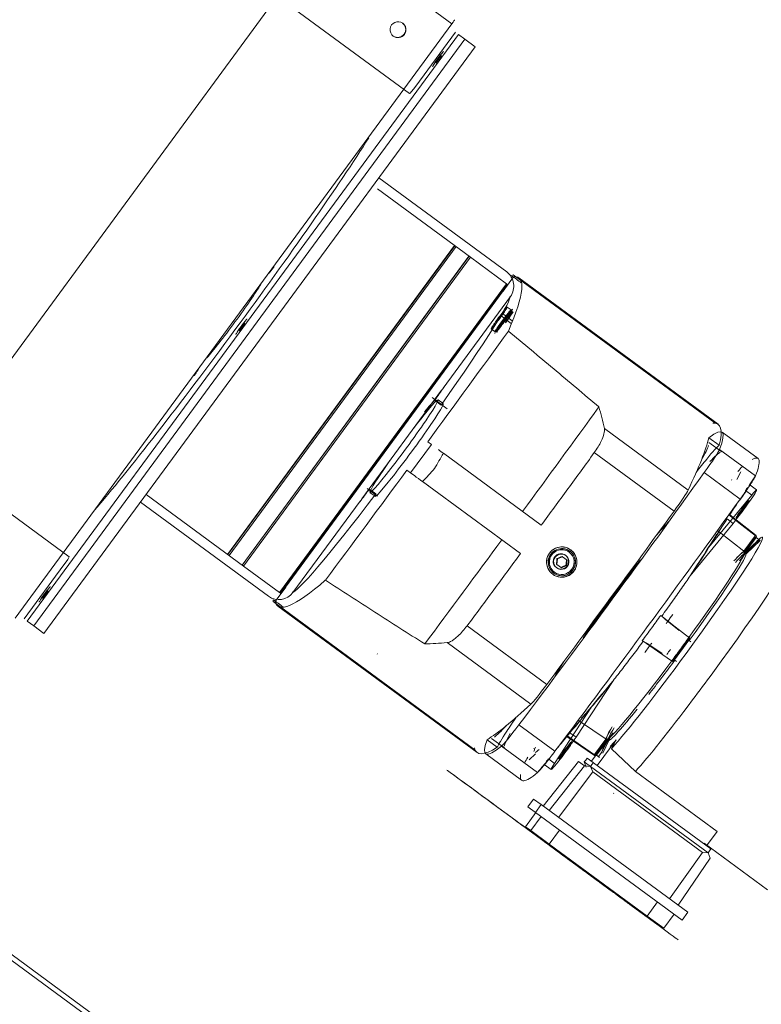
# Model space of a CAD drawing. Header units: metres. Extents: x 135583 to 135939, y 457896 to 458258.
# Tile 181 of 256: x 135777.833 to 135778.297, y 457912.431 to 457913.048. Entities that reach past the tile are written whole.
import ezdxf

# ---------------------------------------------------------------- set-up
doc = ezdxf.new("R2010")
doc.units = ezdxf.units.M
doc.layers.add('NIEUWE INSTALLATIE', color=250, linetype='Continuous', lineweight=0)

msp = doc.modelspace()

# ---------------------------------------------------------------- linework, layer by layer
at = {"layer": 'NIEUWE INSTALLATIE'}
for p, q in [((135779.23039, 457914.7449), (135775.44114, 457909.58722)), ((135779.23039, 457914.7449), (135775.44114, 457909.58722)), ((135778.10362, 457913.0454), (135776.90449, 457913.92637)), ((135776.86994, 457913.88848), (135778.07711, 457913.00159)), ((135778.10362, 457913.0454), (135777.83008, 457912.67308)), ((135778.10768, 457913.03869), (135777.8377, 457912.67121)), ((135778.10578, 457913.04009), (135778.08091, 457913.00624)), ((135778.10768, 457913.03869), (135778.1117, 457913.03574)), ((135777.84172, 457912.66825), (135778.1117, 457913.03574)), ((135778.1117, 457913.03574), (135777.84172, 457912.66825)), ((135778.1117, 457913.03574), (135778.11814, 457913.03101)), ((135777.84816, 457912.66352), (135778.11814, 457913.03101)), ((135777.86396, 457912.71147), (135777.53134, 457912.95585)), ((135778.13792, 457912.88991), (135778.05775, 457912.94881)), ((135778.05703, 457912.94189), (135778.11526, 457912.89911)), ((135778.10522, 457912.90649), (135777.96312, 457912.71308)), ((135778.10534, 457912.90639), (135777.96325, 457912.71298)), ((135778.10619, 457912.90577), (135777.96409, 457912.71236)), ((135778.11428, 457912.89983), (135777.97219, 457912.70641)), ((135778.11441, 457912.89973), (135777.97232, 457912.70632)), ((135778.11526, 457912.89911), (135777.97316, 457912.7057)), ((135778.11441, 457912.89973), (135778.11429, 457912.89983)), ((135778.13779, 457912.88256), (135778.11526, 457912.89911)), ((135778.14225, 457912.88686), (135778.13568, 457912.87791)), ((135778.14198, 457912.88817), (135778.14087, 457912.8877)), ((135778.14198, 457912.88817), (135778.26833, 457912.79534)), ((135778.27031, 457912.79451), (135778.14556, 457912.88615)), ((135778.13779, 457912.88256), (135777.9957, 457912.68914)), ((135778.13843, 457912.88209), (135777.99633, 457912.68868)), ((135777.99646, 457912.68858), (135778.13856, 457912.88199)), ((135778.13856, 457912.88199), (135778.13779, 457912.88256)), ((135778.09816, 457912.81725), (135778.14026, 457912.87454)), ((135778.14066, 457912.86618), (135778.13825, 457912.86795)), ((135778.13206, 457912.8598), (135778.13116, 457912.85831)), ((135778.13116, 457912.85831), (135778.13232, 457912.85961)), ((135778.13411, 457912.86259), (135778.13206, 457912.8598)), ((135778.13232, 457912.85961), (135778.13437, 457912.8624)), ((135778.13527, 457912.86389), (135778.13411, 457912.86259)), ((135778.13433, 457912.86243), (135778.13411, 457912.86259)), ((135778.13437, 457912.8624), (135778.13527, 457912.86389)), ((135778.14076, 457912.85771), (135778.13437, 457912.8624)), ((135778.14138, 457912.8594), (135778.13527, 457912.86389)), ((135778.14142, 457912.86469), (135778.14022, 457912.86557)), ((135778.12818, 457912.85425), (135778.1306, 457912.85248)), ((135778.13104, 457912.85308), (135778.13225, 457912.8522)), ((135778.0472, 457912.74788), (135778.09714, 457912.81585)), ((135778.10073, 457912.80431), (135778.09132, 457912.81123)), ((135778.09359, 457912.80893), (135778.09279, 457912.80952)), ((135778.09359, 457912.80893), (135778.09681, 457912.80656)), ((135778.09814, 457912.80746), (135778.09492, 457912.80982)), ((135778.25153, 457912.75328), (135778.19906, 457912.79183)), ((135778.271, 457912.78141), (135778.26456, 457912.78614)), ((135778.2953, 457912.77304), (135778.27276, 457912.7896)), ((135778.09076, 457912.78186), (135778.07773, 457912.76413)), ((135778.08844, 457912.78356), (135778.09076, 457912.78186)), ((135778.27264, 457912.77728), (135778.26459, 457912.78319)), ((135778.27095, 457912.78137), (135778.271, 457912.78141)), ((135777.39812, 457912.77452), (135778.47927, 457911.98023)), ((135778.48117, 457911.98255), (135777.3999, 457912.77694)), ((135778.15958, 457912.73129), (135778.09824, 457912.77636)), ((135778.19276, 457912.77679), (135778.24271, 457912.7401)), ((135778.29369, 457912.76219), (135778.27115, 457912.77874)), ((135778.07773, 457912.76413), (135778.07541, 457912.76583)), ((135778.28419, 457912.74774), (135778.26166, 457912.7643)), ((135778.28198, 457912.75993), (135778.28451, 457912.76473)), ((135778.08521, 457912.75863), (135778.14656, 457912.71356)), ((135778.27865, 457912.75963), (135778.27881, 457912.75995)), ((135778.29442, 457912.75345), (135778.29011, 457912.75662)), ((135777.97316, 457912.7057), (135777.9121, 457912.75056)), ((135778.05061, 457912.75428), (135778.05703, 457912.74955)), ((135778.05194, 457912.75392), (135778.05275, 457912.75333)), ((135778.05229, 457912.7518), (135778.05551, 457912.74943)), ((135778.05275, 457912.75333), (135778.05597, 457912.75096)), ((135778.26457, 457912.71749), (135778.29137, 457912.75024)), ((135778.29137, 457912.75024), (135778.28753, 457912.75306)), ((135777.90855, 457912.74572), (135777.98871, 457912.68683)), ((135778.00408, 457912.68919), (135778.04617, 457912.74649)), ((135778.29421, 457912.72483), (135778.27768, 457912.73789)), ((135778.23164, 457912.72499), (135778.23696, 457912.73108)), ((135778.23977, 457912.73402), (135778.23217, 457912.7257)), ((135778.23863, 457912.73282), (135778.23908, 457912.73326)), ((135778.27971, 457912.73249), (135778.2529, 457912.69973)), ((135778.27589, 457912.73529), (135778.27971, 457912.73249)), ((135778.27006, 457912.72778), (135778.26989, 457912.72792)), ((135778.28639, 457912.715), (135778.29354, 457912.72473)), ((135778.28649, 457912.7145), (135778.29353, 457912.72409)), ((135778.2943, 457912.72417), (135778.28715, 457912.71444)), ((135778.29466, 457912.7214), (135778.28498, 457912.71201)), ((135778.29417, 457912.72362), (135778.28713, 457912.71403)), ((135778.29666, 457912.72179), (135778.29417, 457912.72362)), ((135778.177, 457912.71446), (135778.17694, 457912.71451)), ((135778.17757, 457912.71497), (135778.17744, 457912.71507)), ((135778.28729, 457912.71391), (135778.28649, 457912.7145)), ((135778.28704, 457912.71458), (135778.2868, 457912.71476)), ((135778.28713, 457912.71403), (135778.28793, 457912.71344)), ((135777.8358, 457912.6726), (135777.86066, 457912.70645)), ((135777.97219, 457912.70641), (135777.97232, 457912.70632)), ((135777.97316, 457912.7057), (135777.9957, 457912.68914)), ((135778.16975, 457912.71017), (135778.16937, 457912.70673)), ((135778.16937, 457912.70673), (135778.17216, 457912.70468)), ((135778.16941, 457912.71042), (135778.16975, 457912.71017)), ((135778.17292, 457912.71157), (135778.16975, 457912.71017)), ((135778.17216, 457912.70468), (135778.17533, 457912.70608)), ((135778.17571, 457912.70952), (135778.17292, 457912.71157)), ((135778.17533, 457912.70608), (135778.17499, 457912.70632)), ((135778.17533, 457912.70608), (135778.17571, 457912.70952)), ((135778.16738, 457912.70137), (135778.16751, 457912.70127)), ((135778.16776, 457912.70202), (135778.16782, 457912.70197)), ((135777.9995, 457912.69255), (135777.99292, 457912.6836)), ((135777.9917, 457912.68467), (135777.99159, 457912.68347)), ((135778.11794, 457912.59065), (135777.99159, 457912.68347)), ((135777.99459, 457912.68065), (135778.11933, 457912.58901)), ((135778.2347, 457912.67459), (135778.23441, 457912.67484)), ((135777.84172, 457912.66825), (135777.8377, 457912.67121)), ((135778.23644, 457912.67284), (135778.23726, 457912.67219)), ((135778.23731, 457912.67218), (135778.24583, 457912.66544)), ((135777.84816, 457912.66352), (135777.84172, 457912.66825)), ((135778.11306, 457912.6683), (135778.163, 457912.63161)), ((135778.10058, 457912.6578), (135778.15306, 457912.61925)), ((135778.2228, 457912.65903), (135778.22312, 457912.65882)), ((135778.22618, 457912.6571), (135778.22531, 457912.6577)), ((135778.23518, 457912.65094), (135778.2262, 457912.65706)), ((135778.25189, 457912.65926), (135778.24289, 457912.64701)), ((135778.25219, 457912.65904), (135778.25138, 457912.65963)), ((135778.25138, 457912.65963), (135778.25189, 457912.65926)), ((135778.25219, 457912.65904), (135778.25328, 457912.65824)), ((135778.05628, 457912.65021), (135778.05641, 457912.65012)), ((135778.05685, 457912.65073), (135778.05692, 457912.65068)), ((135778.24319, 457912.64679), (135778.24238, 457912.64738)), ((135778.24289, 457912.64701), (135778.24238, 457912.64738)), ((135778.24319, 457912.64679), (135778.24428, 457912.64599)), ((135778.20457, 457912.63394), (135778.18132, 457912.59857)), ((135778.16787, 457912.58213), (135778.19111, 457912.61751)), ((135778.18293, 457912.60918), (135778.18275, 457912.60931)), ((135778.16811, 457912.58973), (135778.14557, 457912.60629)), ((135778.18132, 457912.59857), (135778.17752, 457912.60137)), ((135778.1256, 457912.59699), (135778.13204, 457912.59226)), ((135778.12842, 457912.59784), (135778.13646, 457912.59193)), ((135778.17517, 457912.59917), (135778.19297, 457912.58702)), ((135778.20286, 457912.59954), (135778.19105, 457912.58347)), ((135778.19286, 457912.58769), (135778.20001, 457912.59742)), ((135778.19347, 457912.58789), (135778.20052, 457912.59748)), ((135778.20077, 457912.59687), (135778.19362, 457912.58713)), ((135778.20116, 457912.59701), (135778.19411, 457912.58742)), ((135778.20645, 457912.59691), (135778.19464, 457912.58083)), ((135778.20244, 457912.59966), (135778.19874, 457912.59231)), ((135778.20036, 457912.5971), (135778.2006, 457912.59692)), ((135778.20132, 457912.59689), (135778.20052, 457912.59748)), ((135778.20116, 457912.59701), (135778.20196, 457912.59642)), ((135778.13463, 457912.59291), (135778.15716, 457912.57636)), ((135778.15485, 457912.59122), (135778.1551, 457912.59147)), ((135778.19747, 457912.58911), (135778.19548, 457912.58641)), ((135778.2035, 457912.59128), (135778.21857, 457912.57715)), ((135778.12475, 457912.58813), (135778.14728, 457912.57157)), ((135778.15585, 457912.58822), (135778.152, 457912.58436)), ((135778.18293, 457912.58338), (135778.16081, 457912.55543)), ((135778.16787, 457912.58213), (135778.16403, 457912.58496)), ((135778.18653, 457912.58074), (135778.18293, 457912.58338)), ((135778.18648, 457912.58308), (135778.18776, 457912.57984)), ((135778.19036, 457912.58024), (135778.1865, 457912.58307)), ((135778.18652, 457912.58307), (135778.18741, 457912.58428)), ((135778.18833, 457912.58546), (135778.18741, 457912.58428)), ((135778.18741, 457912.58428), (135778.18833, 457912.58546)), ((135778.19215, 457912.58265), (135778.1883, 457912.58549)), ((135778.19127, 457912.58144), (135778.19219, 457912.58263)), ((135778.19219, 457912.58263), (135778.19127, 457912.58144)), ((135778.26574, 457912.5286), (135778.19222, 457912.58261)), ((135778.19411, 457912.58742), (135778.19347, 457912.58789)), ((135778.19612, 457912.58594), (135778.19411, 457912.58742)), ((135778.1614, 457912.58144), (135778.16572, 457912.57827)), ((135778.18653, 457912.58074), (135778.16445, 457912.55275)), ((135778.19189, 457912.5768), (135778.17044, 457912.54836)), ((135778.19034, 457912.58024), (135778.18653, 457912.58074)), ((135778.19189, 457912.5768), (135778.19034, 457912.58024)), ((135778.26403, 457912.52611), (135778.19036, 457912.58024)), ((135778.19127, 457912.58144), (135778.19038, 457912.58024)), ((135778.26056, 457912.52635), (135778.19189, 457912.5768)), ((135778.21857, 457912.57715), (135778.26967, 457912.5396)), ((135778.15124, 457912.55501), (135778.15479, 457912.55985)), ((135778.1596, 457912.55632), (135778.15479, 457912.55985)), ((135778.20495, 457912.56333), (135778.2047, 457912.56351)), ((135778.14975, 457912.54246), (135778.15626, 457912.55132)), ((135778.15605, 457912.55148), (135778.15124, 457912.55501)), ((135778.1596, 457912.55632), (135778.15605, 457912.55148)), ((135778.24779, 457912.48408), (135778.15605, 457912.55148)), ((135778.25134, 457912.48891), (135778.1596, 457912.55632)), ((135778.15296, 457912.5401), (135778.15947, 457912.54897)), ((135778.15296, 457912.5401), (135778.14975, 457912.54246)), ((135778.16456, 457912.53158), (135778.15296, 457912.5401)), ((135778.16456, 457912.53158), (135778.17107, 457912.54044)), ((135778.26967, 457912.5396), (135778.26304, 457912.53057)), ((135778.16418, 457912.53124), (135778.16447, 457912.53164)), ((135778.22581, 457912.48658), (135778.16456, 457912.53158)), ((135778.1699, 457912.52703), (135778.16839, 457912.52815)), ((135778.16843, 457912.52812), (135778.16881, 457912.52783)), ((135778.26149, 457912.53222), (135778.30133, 457912.50295)), ((135778.26491, 457912.52734), (135778.26402, 457912.52613)), ((135778.26491, 457912.52734), (135778.26576, 457912.52858)), ((135778.26576, 457912.52858), (135778.26491, 457912.52734)), ((135778.26056, 457912.52635), (135778.23994, 457912.49729)), ((135778.26539, 457912.5228), (135778.24532, 457912.49334)), ((135778.26404, 457912.52609), (135778.26056, 457912.52635)), ((135778.26539, 457912.5228), (135778.26404, 457912.52609)), ((135778.17977, 457912.51978), (135778.17963, 457912.51988)), ((135778.18892, 457912.51306), (135778.18791, 457912.5138)), ((135778.18869, 457912.51323), (135778.18795, 457912.51378)), ((135778.18889, 457912.51308), (135778.18869, 457912.51323)), ((135778.19576, 457912.50804), (135778.1953, 457912.50837)), ((135778.20154, 457912.50379), (135778.20051, 457912.50454)), ((135778.20092, 457912.50424), (135778.20144, 457912.50386)), ((135778.20295, 457912.50275), (135778.203, 457912.50281)), ((135778.20484, 457912.50137), (135778.20447, 457912.50164)), ((135778.2069, 457912.49985), (135778.20627, 457912.50031)), ((135778.21326, 457912.49518), (135778.2069, 457912.49985)), ((135778.21483, 457912.49403), (135778.21435, 457912.49438)), ((135778.21511, 457912.49382), (135778.21614, 457912.49306)), ((135778.21626, 457912.49298), (135778.21526, 457912.49371)), ((135778.21684, 457912.49255), (135778.21538, 457912.49362)), ((135778.21858, 457912.49127), (135778.21795, 457912.49173)), ((135778.22368, 457912.48752), (135778.21858, 457912.49127)), ((135778.22581, 457912.48658), (135778.23232, 457912.49544)), ((135778.22433, 457912.48705), (135778.22389, 457912.48737)), ((135778.22401, 457912.48728), (135778.22445, 457912.48696)), ((135778.22463, 457912.48682), (135778.22433, 457912.48705)), ((135778.23626, 457912.47891), (135778.22581, 457912.48658)), ((135778.23626, 457912.47891), (135778.24277, 457912.48777)), ((135778.25134, 457912.48891), (135778.24779, 457912.48408))]:
    msp.add_line(p, q, dxfattribs=at)
at = {"layer": 'NIEUWE INSTALLATIE', "flags": 128}
for points in [[(135778.29006, 457912.75661), (135778.29047, 457912.75723), (135778.29087, 457912.75785), (135778.29127, 457912.75847), (135778.29167, 457912.75909), (135778.29208, 457912.75971), (135778.29248, 457912.76033), (135778.29288, 457912.76095), (135778.29328, 457912.76157), (135778.29369, 457912.76219)], [(135778.28787, 457912.75284), (135778.28936, 457912.7551), (135778.2901, 457912.75623), (135778.29047, 457912.75679), (135778.29067, 457912.7571)], [(135778.2943, 457912.72417), (135778.28523, 457912.73128), (135778.27699, 457912.73775)], [(135778.27011, 457912.72778), (135778.27863, 457912.72111), (135778.28715, 457912.71444)], [(135778.28729, 457912.71391), (135778.29165, 457912.71808), (135778.29602, 457912.72226)], [(135778.29666, 457912.72179), (135778.2923, 457912.71761), (135778.28793, 457912.71344)], [(135778.20304, 457912.68572), (135778.21358, 457912.69968), (135778.2217, 457912.70962)], [(135778.22174, 457912.70959), (135778.2136, 457912.69967), (135778.20304, 457912.68572)], [(135778.18581, 457912.66076), (135778.19286, 457912.67148), (135778.20304, 457912.68572)], [(135778.20304, 457912.68572), (135778.19288, 457912.67146), (135778.18585, 457912.66073)], [(135778.2525, 457912.66055), (135778.24345, 457912.66769), (135778.23441, 457912.67484)], [(135778.24184, 457912.64604), (135778.23232, 457912.65254), (135778.2228, 457912.65903)], [(135778.20077, 457912.59687), (135778.19186, 457912.603), (135778.18294, 457912.60913)], [(135778.17549, 457912.5996), (135778.18412, 457912.59366), (135778.19362, 457912.58713)], [(135778.19747, 457912.58911), (135778.19939, 457912.593), (135778.20132, 457912.59689)], [(135778.19811, 457912.58864), (135778.20003, 457912.59253), (135778.20196, 457912.59642)], [(135778.16439, 457912.58475), (135778.16266, 457912.58265), (135778.1618, 457912.58159), (135778.16137, 457912.58107), (135778.16113, 457912.58078)], [(135778.15716, 457912.57636), (135778.15763, 457912.57693), (135778.1581, 457912.57749), (135778.15857, 457912.57806), (135778.15904, 457912.57863), (135778.15951, 457912.5792), (135778.15998, 457912.57977), (135778.16045, 457912.58034), (135778.16092, 457912.58091), (135778.1614, 457912.58148)], [(135778.21435, 457912.49438), (135778.21411, 457912.49455), (135778.21387, 457912.49473)], [(135778.21387, 457912.49473), (135778.21452, 457912.49425), (135778.21511, 457912.49382)]]:
    msp.add_lwpolyline(points, dxfattribs=at)
at = {"layer": 'NIEUWE INSTALLATIE'}
for centre, major_axis, ratio, start_param, end_param in [((135778.06988, 457913.04165), (-0.00296, -0.00403), 0.99863, 3.141595, 6.283188), ((135778.06967, 457913.0418), (-0.00296, -0.00403), 0.99863, 0.041169, 3.1416), ((135778.0698, 457913.04171), (-0.00296, -0.00403), 0.99863, 0.016467, 3.141595), ((135778.0698, 457913.04171), (-0.00296, -0.00403), 0.99863, 0.016469, 3.141597), ((135778.06988, 457913.04165), (-0.00296, -0.00403), 0.99863, 0.000005, 3.141598), ((135778.10349, 457913.04549), (0.00178, 0.00242), 0.052336, 4.712389, 6.283185), ((135778.09499, 457913.02319), (0.00355, 0.00484), 0.052336, 0, 3.141592), ((135778.09438, 457913.02365), (0.00355, 0.00484), 0.052336, 4.18879, 5.235988), ((135778.09438, 457913.02365), (-0.00355, -0.00484), 0.052336, 1.047198, 2.094395), ((135778.09499, 457913.02319), (-0.00355, -0.00484), 0.052336, 1.047198, 2.094395), ((135778.08066, 457913.00643), (0.00355, 0.00484), 0.052336, 3.141593, 4.712389), ((135777.96252, 457912.86242), (-0.10657, -0.14506), 0.052336, 0.612044, 2.485538), ((135778.11522, 457912.89914), (-0.000806, 0.000592), 0.000001, 0.05236, 1.623156), ((135777.98929, 457912.88896), (0.00296, 0.00403), 0.052336, 0, 1.570796), ((135778.1314, 457912.88105), (0.00651, 0.00886), 0.99863, 4.712385, 6.283182), ((135777.40548, 457911.87879), (0.74009, 1.00736), 0.052336, 6.061276, 6.330403), ((135777.96634, 457912.85962), (-0.01954, -0.02659), 0.052336, 0.523599, 2.617994), ((135778.07176, 457912.78216), (0.06809, 0.09268), 0.052336, 5.017048, 6.283185), ((135778.13321, 457912.8611), (0.00503, 0.00685), 0.052336, 4.712389, 7.853982), ((135778.13563, 457912.85933), (-0.00459, -0.00625), 0.052336, 2.617994, 4.712389), ((135778.13603, 457912.85903), (0.00562, 0.00766), 0.052336, 4.712389, 7.853982), ((135778.13563, 457912.85933), (-0.00503, -0.00685), 0.052336, 1.570796, 3.754982), ((135777.97184, 457912.85557), (-0.00355, -0.00484), 0.052336, 3.141593, 6.283186), ((135778.13321, 457912.8611), (0.00503, 0.00685), 0.052336, 1.570796, 4.712389), ((135778.13684, 457912.85844), (0.00562, 0.00766), 0.052336, 0.523599, 1.570796), ((135778.13684, 457912.85844), (0.00459, 0.00625), 0.052336, 4.712389, 7.853982), ((135778.13684, 457912.85844), (-0.00562, -0.00766), 0.052336, 1.570796, 2.617994), ((135777.97184, 457912.85557), (-0.00355, -0.00484), 0.052336, 1.047198, 2.094395), ((135778.13603, 457912.85903), (-0.00562, -0.00766), 0.052336, 4.712389, 6.283185), ((135778.13563, 457912.85933), (-0.00503, -0.00685), 0.052336, 5.669796, 7.853982), ((135778.13563, 457912.85933), (0.00459, 0.00625), 0.052336, 1.570796, 3.665191), ((135778.13603, 457912.85903), (0.00562, 0.00766), 0.052336, 3.665191, 4.712389), ((135778.04819, 457912.79948), (-0.47366, -0.64471), 0.052336, 1.584547, 1.692155), ((135777.94519, 457912.82894), (0.00296, 0.00403), 0.052336, 1.570796, 3.141593), ((135778.06774, 457912.78512), (0.06809, 0.09268), 0.052336, 5.017048, 5.108546), ((135778.0736, 457912.78081), (0.02131, 0.02901), 0.052336, 2.851548, 6.57323), ((135778.07682, 457912.77844), (0.02131, 0.02901), 0.052336, 2.851548, 6.57323), ((135778.0736, 457912.78081), (-0.02131, -0.02901), 0.052336, 3.431638, 4.35929), ((135778.0728, 457912.7814), (0.02131, 0.02901), 0.052336, 0.290045, 0.802346), ((135778.10678, 457912.75643), (-0.48521, -0.66043), 0.052336, 1.584219, 1.683436), ((135777.97673, 457912.38666), (-0.29603, -0.40294), 0.052336, 2.944243, 3.316659), ((135777.53022, 457911.78715), (0.74009, 1.00736), 0.052336, 6.15571, 6.330403), ((135777.52378, 457911.79188), (0.74009, 1.00736), 0.052336, 6.016036, 6.15571), ((135778.1965, 457912.69052), (-0.06809, -0.09268), 0.052336, 2.689428, 2.965803), ((135778.24793, 457912.74941), (-0.02368, -0.03224), 0.052336, 3.317417, 3.943124), ((135778.09881, 457912.77594), (-0.00806, 0.00592), 0.000001, 4.783093, 5.188975), ((135778.2582, 457912.76149), (-0.01303, -0.01773), 0.052336, 1.768146, 2.944243), ((135778.20455, 457912.6846), (0.06809, 0.09268), 0.052336, 0.115092, 0.405974), ((135778.0736, 457912.78081), (0.02131, 0.02901), 0.052336, 1.923896, 2.851548), ((135778.20519, 457912.68413), (-0.08999, -0.12249), 0.052336, 3.943124, 4.036773), ((135778.04819, 457912.79948), (-0.47366, -0.64471), 0.052336, 1.449438, 1.557046), ((135778.18294, 457912.70048), (-0.29603, -0.40294), 0.052336, 1.570796, 1.768146), ((135778.07176, 457912.78216), (0.06809, 0.09268), 0.052336, 3.141593, 4.40773), ((135778.06774, 457912.78512), (-0.06809, -0.09268), 0.052336, 1.174639, 1.266137), ((135778.24105, 457912.73943), (-0.01066, -0.01451), 0.052336, 1.655036, 2.874443), ((135778.28554, 457912.74136), (-0.00888, -0.01209), 0.052336, 1.570796, 3.926991), ((135778.20547, 457912.68393), (0.29603, 0.40294), 0.052336, 4.712389, 4.909738), ((135778.28554, 457912.74136), (0.004, 0.00544), 0.052336, 4.712389, 7.853982), ((135778.16923, 457912.71055), (0.47366, 0.64471), 0.052336, 4.628149, 4.796629), ((135778.28554, 457912.74136), (0.00888, 0.01209), 0.052336, 3.926991, 4.712389), ((135778.28554, 457912.74136), (-0.004, -0.00544), 0.052336, 4.712389, 7.853982), ((135778.2466, 457912.65371), (0.05147, 0.07006), 0.052336, 0, 0.301779), ((135778.10678, 457912.75643), (0.48521, 0.66043), 0.052336, 4.599749, 4.698966), ((135778.17235, 457912.70826), (-0.00562, -0.00766), 0.99863, 3.141595, 6.283188), ((135778.2466, 457912.65371), (0.05147, 0.07006), 0.052336, 4.712389, 6.283185), ((135778.2466, 457912.65371), (0.05147, 0.07006), 0.052336, 0.36339, 0.455874), ((135778.17241, 457912.70822), (0.00503, 0.00685), 0.99863, 0, 3.141593), ((135778.17254, 457912.70812), (0.00503, 0.00685), 0.99863, 0, 3.141593), ((135778.17241, 457912.70822), (0.00459, 0.00625), 0.99863, 0, 3.141593), ((135778.17235, 457912.70826), (-0.00459, -0.00625), 0.99863, 4.1888, 5.235998), ((135778.17235, 457912.70826), (0.00562, 0.00766), 0.99863, 3.14159, 6.283183), ((135778.17184, 457912.70864), (0.00284, 0.00387), 0.99863, 6.283183, 9.424775), ((135778.17209, 457912.70845), (0.00284, 0.00387), 0.99863, 0, 3.141593), ((135778.17241, 457912.70822), (0.00503, 0.00685), 0.99863, 3.141591, 6.283184), ((135778.17254, 457912.70812), (0.00503, 0.00685), 0.99863, 3.141593, 6.283185), ((135778.17241, 457912.70822), (0.00459, 0.00625), 0.99863, 3.141593, 6.283185), ((135778.17184, 457912.70864), (-0.00284, -0.00387), 0.99863, 0.000003, 3.141595), ((135778.17209, 457912.70845), (0.00284, 0.00387), 0.99863, 3.141587, 6.28318), ((135778.24358, 457912.65593), (0.04352, 0.05923), 0.052336, 4.835146, 6.160428), ((135778.24463, 457912.65516), (0.04322, 0.05883), 0.052336, 4.816688, 6.178887), ((135778.22612, 457912.66876), (0.04397, 0.05984), 0.052336, 5.325927, 5.701186), ((135778.26314, 457912.64156), (0.05275, 0.0718), 0.052336, 4.712389, 6.283185), ((135778.24358, 457912.65593), (0.04352, 0.05923), 0.052336, 0.122757, 0.501409), ((135778.24463, 457912.65516), (0.04322, 0.05883), 0.052336, 0.301779, 0.493498), ((135778.24358, 457912.65593), (0.04322, 0.05883), 0.052336, 5.890486, 6.675884), ((135778.2466, 457912.65371), (0.05147, 0.07006), 0.052336, 0.499488, 0.698132), ((135778.24463, 457912.65516), (0.04322, 0.05883), 0.052336, 0.104299, 0.298898), ((135778.24382, 457912.65575), (-0.04322, -0.05883), 0.052336, 3.037294, 3.245891), ((135777.86041, 457912.70664), (0.00355, 0.00484), 0.052336, 4.712389, 6.283185), ((135777.97312, 457912.70573), (-0.000806, 0.000592), 0.000001, 4.660029, 6.230825), ((135778.17235, 457912.70826), (0.00459, 0.00625), 0.99863, 4.188786, 5.235983), ((135778.20777, 457912.68224), (-0.05625, -0.07656), 0.052336, 4.434257, 4.712389), ((135778.20375, 457912.6852), (-0.0148, -0.02015), 0.052336, 3.28349, 3.640715), ((135778.73467, 457913.68801), (0.74009, 1.00736), 0.052336, 3.094375, 3.363502), ((135778.20455, 457912.6846), (-0.0148, -0.02015), 0.052336, 3.997939, 5.426839), ((135777.84869, 457912.68795), (-0.00355, -0.00484), 0.052336, 3.141593, 6.283186), ((135777.84808, 457912.6884), (0.00355, 0.00484), 0.052336, 4.18879, 5.235988), ((135777.84808, 457912.6884), (0.00355, 0.00484), 0.052336, 4.18879, 5.235988), ((135777.84869, 457912.68795), (-0.00355, -0.00484), 0.052336, 1.047198, 2.094395), ((135777.99523, 457912.69569), (0.00651, 0.00886), 0.99863, 3.141589, 4.712385), ((135778.18294, 457912.70048), (0.29603, 0.40294), 0.052336, 4.51504, 4.712389), ((135778.20777, 457912.68224), (-0.05625, -0.07656), 0.052336, 4.712389, 4.991872), ((135778.20547, 457912.68393), (-0.29603, -0.40294), 0.052336, 1.373447, 1.570796), ((135778.20375, 457912.6852), (-0.01569, -0.02136), 0.052336, 5.491551, 5.862097), ((135778.20375, 457912.6852), (0.0148, 0.02015), 0.052336, 2.642471, 2.999696), ((135778.24358, 457912.65593), (-0.05062, -0.0689), 0.052336, 1.465338, 1.676255), ((135778.24358, 457912.65593), (-0.04322, -0.05883), 0.052336, 1.570796, 1.697355), ((135778.24382, 457912.65575), (-0.04322, -0.05883), 0.052336, 1.570796, 1.675095), ((135778.2466, 457912.65371), (0.05147, 0.07006), 0.052336, 3.652415, 4.712389), ((135778.62977, 457912.37221), (0.28477, 0.38761), 0.99863, 1.57871, 1.586611), ((135778.24358, 457912.65593), (-0.04322, -0.05883), 0.052336, 1.444237, 1.570796), ((135778.24382, 457912.65575), (-0.04322, -0.05883), 0.052336, 1.466498, 1.570796), ((135778.20447, 457912.68466), (-0.037, -0.05037), 0.052336, 5.633795, 6.04512), ((135778.20455, 457912.6846), (-0.037, -0.05037), 0.052336, 5.594539, 5.917278), ((135778.24358, 457912.65593), (-0.04352, -0.05923), 0.052336, 0.122757, 1.448039), ((135778.24463, 457912.65516), (-0.04322, -0.05883), 0.052336, 1.077298, 1.466498), ((135778.26314, 457912.64156), (-0.05275, -0.0718), 0.052336, 1.332239, 1.570796), ((135778.16314, 457912.63338), (-0.01066, -0.01451), 0.052336, 0.267149, 1.486556), ((135778.22612, 457912.66876), (-0.04397, -0.05984), 0.052336, 0.582, 0.95562), ((135778.85298, 457913.60109), (-0.74009, -1.00736), 0.052336, 0.127476, 0.267149), ((135778.26314, 457912.64156), (-0.05275, -0.0718), 0.052336, 0.49729, 1.332142), ((135778.24463, 457912.65516), (0.04322, 0.05883), 0.052336, 3.245891, 4.024291), ((135778.20519, 457912.68413), (0.08999, 0.12249), 0.052336, 2.246413, 2.340061), ((135778.1965, 457912.69052), (0.06809, 0.09268), 0.052336, 3.317383, 3.593757), ((135778.15567, 457912.62384), (0.02368, 0.03224), 0.052336, 2.340061, 2.965768), ((135778.14722, 457912.61043), (-0.01303, -0.01773), 0.052336, 0.197349, 1.373447), ((135778.20455, 457912.6846), (-0.06809, -0.09268), 0.052336, 5.877211, 6.168093), ((135778.24358, 457912.65593), (-0.04322, -0.05883), 0.052336, 5.890486, 6.675884), ((135778.2466, 457912.65371), (0.05147, 0.07006), 0.052336, 2.454108, 2.63077), ((135778.24358, 457912.65593), (-0.04352, -0.05923), 0.052336, 5.781776, 6.160428), ((135778.24463, 457912.65516), (-0.04322, -0.05883), 0.052336, 5.789687, 5.981406), ((135778.42078, 457912.99107), (-0.29603, -0.40294), 0.052336, 6.108119, 6.480535), ((135778.1746, 457912.59035), (0.004, 0.00544), 0.052336, 4.712389, 7.853982), ((135778.1746, 457912.59035), (0.00888, 0.01209), 0.052336, 4.712389, 5.497787), ((135778.24583, 457912.65428), (-0.04826, -0.06569), 0.052336, 5.734662, 5.913705), ((135779.91615, 457911.6988), (1.14757, 1.562), 0.99863, 1.72019, 1.723469), ((135778.24382, 457912.65575), (0.04322, 0.05883), 0.052336, 3.037294, 3.245891), ((135778.24463, 457912.65516), (0.04322, 0.05883), 0.052336, 2.842694, 3.037294), ((135778.24583, 457912.65428), (0.04826, 0.06569), 0.052336, 3.538402, 3.690116), ((135779.91974, 457911.69616), (1.14757, 1.562), 0.99863, 1.72019, 1.723469), ((135778.85941, 457913.59636), (-0.74009, -1.00736), 0.052336, 6.235968, 6.410661), ((135778.21807, 457912.67467), (0.06295, 0.08568), 0.052336, 2.893572, 3.058919), ((135778.21807, 457912.67467), (-0.06295, -0.08568), 0.052336, 0.082673, 0.24802), ((135778.1746, 457912.59035), (0.00888, 0.01209), 0.052336, 2.356195, 4.712389), ((135778.1746, 457912.59035), (-0.004, -0.00544), 0.052336, 4.712389, 7.853982), ((135778.24583, 457912.65428), (-0.04826, -0.06569), 0.052336, 5.981501, 6.189806), ((135778.24358, 457912.65593), (-0.05062, -0.0689), 0.052336, 0.00183, 0.105459), ((135778.141, 457912.54827), (-0.04053, 0.02977), 0.000001, 2.934532, 8.947943), ((135778.18166, 457912.51839), (-0.02271, 0.01669), 0.000001, 4.07012, 9.567907), ((135778.18166, 457912.51839), (-0.02271, 0.01669), 0.000001, 4.593719, 6.949913), ((135778.18166, 457912.51839), (-0.02271, 0.01669), 0.000001, 6.138574, 7.449053), ((135778.18166, 457912.51839), (-0.02271, 0.01669), 0.000001, 0.158831, 5.334867), ((135778.17331, 457912.52453), (-0.01209, 0.00888), 0.000001, 2.367437, 8.555525), ((135778.14487, 457912.54542), (-0.04053, 0.02977), 0.000001, 3.141593, 4.248743), ((135778.18166, 457912.51839), (-0.01614, 0.01186), 0.000001, 4.838505, 7.194699), ((135778.18166, 457912.51839), (-0.01614, 0.01186), 0.000001, 5.520657, 7.143036), ((135778.18166, 457912.51839), (-0.01614, 0.01186), 0.000001, 5.338675, 6.283185), ((135778.18008, 457912.51955), (-0.01209, 0.00888), 0.000001, 5.74754, 7.085727), ((135778.18166, 457912.51839), (-0.01087, 0.00799), 0.000001, 4.816681, 6.283185), ((135778.16561, 457912.53019), (-0.01209, 0.00888), 0.000001, 2.151883, 2.667704), ((135778.18166, 457912.51839), (-0.01087, 0.00799), 0.000001, 5.18726, 5.373864), ((135778.18166, 457912.51839), (-0.01087, 0.00799), 0.000001, 5.294401, 5.361486), ((135778.19182, 457912.51093), (-0.01209, 0.00888), 0.000001, 5.442059, 11.626418), ((135778.18166, 457912.51839), (-0.01087, 0.00799), 0.000001, 4.752737, 4.953571), ((135778.19505, 457912.50856), (-0.00981, 0.0072), 0.000001, 3.648102, 9.845995), ((135778.18166, 457912.51839), (-0.01087, 0.00799), 0.000001, 4.266459, 4.370752), ((135778.19878, 457912.50581), (-0.01209, 0.00888), 0.000001, 0, 0.955715), ((135778.18166, 457912.51839), (-0.01087, 0.00799), 0.000001, 3.141593, 3.954916), ((135778.20304, 457912.50269), (-0.00981, 0.0072), 0.000001, 0, 1.221803), ((135778.20224, 457912.50328), (-0.00836, 0.00615), 0.000001, 5.403784, 7.759978), ((135778.19856, 457912.50598), (-0.00256, 0.00188), 0.000001, 4.600613, 10.0984), ((135778.20211, 457912.50337), (-0.00245, 0.0018), 0.000001, 4.421026, 9.133415), ((135778.20019, 457912.50478), (-0.00115, 0.00085), 0.000001, 2.029224, 2.593183), ((135778.19944, 457912.50533), (-0.002, 0.00147), 0.000001, 2.951192, 3.096565), ((135778.2019, 457912.50353), (-0.00312, 0.00229), 0.000001, 4.320252, 4.827242), ((135778.21101, 457912.49683), (-0.0054, 0.00397), 0.000001, 4.249936, 9.747723), ((135778.21467, 457912.49414), (-0.00381, 0.0028), 0.000001, 1.237893, 1.724712), ((135778.21306, 457912.49533), (-0.0026, 0.00191), 0.000001, 3.811605, 3.947282), ((135778.21352, 457912.49499), (-0.0029, 0.00213), 0.000001, 2.093344, 3.371737), ((135778.22785, 457912.48446), (-0.01317, 0.00967), 0.000001, 4.930251, 5.333009), ((135778.21825, 457912.49151), (-0.00657, 0.00483), 0.000001, 2.202092, 2.384943), ((135778.22372, 457912.48749), (-0.00124, 0.00091), 0.000001, 1.571937, 1.70971), ((135778.22075, 457912.48968), (-0.00427, 0.00313), 0.000001, 2.350194, 3.92099), ((135778.21973, 457912.49043), (-0.00848, 0.00623), 0.000001, 3.141593, 4.047756), ((135778.22556, 457912.48614), (-0.00272, 0.002), 0.000001, 4.686444, 4.916276)]:
    msp.add_ellipse(centre, major_axis=major_axis, ratio=ratio, start_param=start_param, end_param=end_param, dxfattribs=at)
for centre, major_axis in [((135778.08578, 457912.75821), (-0.00806, 0.00592)), ((135777.99565, 457912.68917), (-0.000806, 0.000592)), ((135778.16222, 457912.53268), (-0.01209, 0.00888)), ((135778.17231, 457912.52526), (-0.01209, 0.00888)), ((135778.20472, 457912.50145), (-0.04053, 0.02977)), ((135778.18166, 457912.51839), (-0.01614, 0.01186)), ((135778.19583, 457912.50798), (-0.0089, 0.00654)), ((135778.19646, 457912.50752), (-0.00255, 0.00187)), ((135778.21741, 457912.49213), (-0.00742, 0.00545))]:
    msp.add_ellipse(centre, major_axis=major_axis, ratio=0.000001, dxfattribs=at)
for points in [[(135778.14087, 457912.8877), (135778.14293, 457912.88616), (135778.145, 457912.88462), (135778.14707, 457912.88307)], [(135778.19567, 457912.80543), (135778.18624, 457912.81337), (135778.16738, 457912.82923), (135778.14848, 457912.84503), (135778.13902, 457912.85293)], [(135778.19906, 457912.79183), (135778.19854, 457912.79416), (135778.19747, 457912.79876), (135778.19628, 457912.80323), (135778.19567, 457912.80543)], [(135778.09824, 457912.77636), (135778.09732, 457912.77476), (135778.09548, 457912.77156), (135778.09364, 457912.76837), (135778.09272, 457912.76677)], [(135778.15958, 457912.73129), (135778.16514, 457912.73887), (135778.17623, 457912.75404), (135778.18726, 457912.76921), (135778.19276, 457912.77679)], [(135778.29165, 457912.77255), (135778.29292, 457912.77318), (135778.29491, 457912.77369), (135778.29624, 457912.77221), (135778.29593, 457912.76849), (135778.29462, 457912.76453), (135778.29369, 457912.76219)], [(135778.28272, 457912.76501), (135778.28373, 457912.76619), (135778.2847, 457912.76729), (135778.28534, 457912.76793)], [(135778.09272, 457912.76677), (135778.09147, 457912.76541), (135778.08896, 457912.7627), (135778.08646, 457912.75999), (135778.08521, 457912.75863)], [(135778.28953, 457912.75538), (135778.28877, 457912.75425), (135778.28709, 457912.75181), (135778.28518, 457912.74912), (135778.28419, 457912.74774)], [(135778.28753, 457912.75306), (135778.28799, 457912.75377), (135778.28841, 457912.75439), (135778.28876, 457912.7549)], [(135778.28962, 457912.75611), (135778.28984, 457912.7564), (135778.28999, 457912.75657), (135778.29006, 457912.75661)], [(135778.27764, 457912.73789), (135778.27919, 457912.74029), (135778.28075, 457912.74268), (135778.28232, 457912.74508)], [(135778.27589, 457912.73529), (135778.27203, 457912.72938), (135778.26434, 457912.71754), (135778.2567, 457912.70568), (135778.2529, 457912.69973)], [(135778.26457, 457912.71749), (135778.26834, 457912.72344), (135778.27215, 457912.72938), (135778.27597, 457912.73531)], [(135778.26922, 457912.7256), (135778.26876, 457912.72466), (135778.26821, 457912.7236), (135778.26736, 457912.72215)], [(135778.17801, 457912.71589), (135778.17712, 457912.71654), (135778.17511, 457912.71754), (135778.17177, 457912.7179), (135778.1685, 457912.71711), (135778.1657, 457912.71523), (135778.16371, 457912.71252), (135778.16276, 457912.70929), (135778.16298, 457912.70594), (135778.16433, 457912.70285), (135778.16587, 457912.70123), (135778.16676, 457912.70058)], [(135778.267, 457912.72154), (135778.2663, 457912.72033), (135778.26549, 457912.71897), (135778.26457, 457912.71749)], [(135778.14656, 457912.71356), (135778.14099, 457912.70599), (135778.12983, 457912.69087), (135778.11865, 457912.67581), (135778.11306, 457912.6683)], [(135778.16676, 457912.70058), (135778.16765, 457912.69993), (135778.16966, 457912.69893), (135778.173, 457912.69856), (135778.17628, 457912.69936), (135778.17908, 457912.70123), (135778.18107, 457912.70394), (135778.18202, 457912.70718), (135778.1818, 457912.71053), (135778.18045, 457912.71362), (135778.1789, 457912.71524), (135778.17801, 457912.71589)], [(135778.17258, 457912.71181), (135778.17204, 457912.71159), (135778.17097, 457912.71112), (135778.16993, 457912.71066), (135778.16941, 457912.71042)], [(135778.17288, 457912.7116), (135778.17278, 457912.71167), (135778.17268, 457912.71174), (135778.17258, 457912.71181)], [(135778.16941, 457912.71042), (135778.16934, 457912.70985), (135778.16921, 457912.7087), (135778.16909, 457912.70755), (135778.16903, 457912.70698)], [(135778.16903, 457912.70698), (135778.16913, 457912.70691), (135778.16923, 457912.70684), (135778.16933, 457912.70676)], [(135778.17182, 457912.70493), (135778.17234, 457912.70517), (135778.1734, 457912.70564), (135778.17446, 457912.7061), (135778.17499, 457912.70632)], [(135778.17499, 457912.70632), (135778.17504, 457912.70691), (135778.17517, 457912.70807), (135778.1753, 457912.7092), (135778.17537, 457912.70977)], [(135778.2529, 457912.69973), (135778.25115, 457912.69717), (135778.24745, 457912.69181), (135778.24141, 457912.68325), (135778.23716, 457912.67733), (135778.235, 457912.67434)], [(135778.02434, 457912.69683), (135778.0347, 457912.69016), (135778.05543, 457912.67685), (135778.0762, 457912.66359), (135778.08659, 457912.65697)], [(135777.99798, 457912.68014), (135777.99588, 457912.68165), (135777.99379, 457912.68316), (135777.9917, 457912.68467)], [(135778.23441, 457912.67484), (135778.23249, 457912.67221), (135778.22861, 457912.66693), (135778.22473, 457912.66165), (135778.2228, 457912.65903)], [(135778.08659, 457912.65697), (135778.08888, 457912.65704), (135778.0935, 457912.65724), (135778.09821, 457912.65759), (135778.10058, 457912.6578)], [(135778.22344, 457912.65862), (135778.22124, 457912.65567), (135778.21686, 457912.64984), (135778.2105, 457912.64152), (135778.20649, 457912.63638), (135778.20457, 457912.63394)], [(135778.22443, 457912.65168), (135778.22586, 457912.65356), (135778.22733, 457912.65553), (135778.22881, 457912.65752)], [(135778.20457, 457912.63394), (135778.20004, 457912.62853), (135778.19101, 457912.61769), (135778.18201, 457912.60681), (135778.17752, 457912.60137)], [(135778.1875, 457912.61345), (135778.18644, 457912.6123), (135778.18544, 457912.61125), (135778.18476, 457912.61064)], [(135778.19111, 457912.61751), (135778.19009, 457912.61633), (135778.18915, 457912.61526), (135778.18829, 457912.61431)], [(135778.16811, 457912.58973), (135778.16709, 457912.58838), (135778.16509, 457912.58575), (135778.16235, 457912.58226), (135778.16001, 457912.5794), (135778.15821, 457912.57734), (135778.15743, 457912.57658), (135778.15716, 457912.57636)], [(135778.14918, 457912.5826), (135778.14969, 457912.58352), (135778.15029, 457912.58456), (135778.15118, 457912.58598)], [(135778.16263, 457912.58323), (135778.16302, 457912.58372), (135778.16348, 457912.5843), (135778.16403, 457912.58496)], [(135778.16495, 457912.58545), (135778.16476, 457912.58521), (135778.16458, 457912.58498), (135778.1644, 457912.58476)], [(135778.15716, 457912.57636), (135778.1552, 457912.57477), (135778.15182, 457912.57233), (135778.14836, 457912.57092), (135778.14655, 457912.57175), (135778.14644, 457912.5738), (135778.14666, 457912.5752)], [(135778.1614, 457912.58148), (135778.16141, 457912.58156), (135778.16153, 457912.58175), (135778.16174, 457912.58204)]]:
    msp.add_open_spline(points, degree=3, dxfattribs=at)
for points, knots in [([(135778.19276, 457912.77679), (135778.19364, 457912.77801), (135778.19524, 457912.78041), (135778.19752, 457912.78456), (135778.1991, 457912.78874), (135778.19924, 457912.79097), (135778.19906, 457912.79183)], [0, 0, 0, 0, 0.2, 0.4, 0.7, 1, 1, 1, 1]), ([(135778.29369, 457912.76219), (135778.29356, 457912.76186), (135778.29306, 457912.76089), (135778.29176, 457912.75877), (135778.29064, 457912.75706), (135778.29013, 457912.75628)], [-1, -1, -1, -1, -0.8, -0.6, -0.454575, -0.454575, -0.454575, -0.454575]), ([(135778.29006, 457912.75661), (135778.29021, 457912.7567), (135778.29004, 457912.75631), (135778.28954, 457912.75547), (135778.28952, 457912.75544)], [0, 0, 0, 0, 0.2857143, 0.2967176, 0.2967176, 0.2967176, 0.2967176]), ([(135778.28787, 457912.75284), (135778.28771, 457912.75258), (135778.28682, 457912.75124), (135778.28547, 457912.74924), (135778.28417, 457912.74737), (135778.28385, 457912.7469)], [0.5187671, 0.5187671, 0.5187671, 0.5187671, 0.5714286, 0.7857143, 0.8571429, 0.8571429, 0.8571429, 0.8571429]), ([(135778.24191, 457912.67548), (135778.24089, 457912.67404), (135778.23949, 457912.67207), (135778.23804, 457912.67006), (135778.23768, 457912.66956)], [0.7777778, 0.7777778, 0.7777778, 0.7777778, 0.8611111, 0.8888889, 0.8888889, 0.8888889, 0.8888889]), ([(135778.11306, 457912.6683), (135778.11129, 457912.66593), (135778.10867, 457912.66294), (135778.10586, 457912.66052), (135778.10459, 457912.65957), (135778.10276, 457912.65838), (135778.10145, 457912.65787), (135778.10058, 457912.6578)], [0, 0, 0, 0, 0.4, 0.55, 0.625, 0.7, 1, 1, 1, 1]), ([(135778.17011, 457912.59236), (135778.17257, 457912.59534), (135778.17954, 457912.60376), (135778.18656, 457912.61212), (135778.19111, 457912.61751)], [0.2261286, 0.2261286, 0.2261286, 0.2261286, 0.5, 1, 1, 1, 1]), ([(135778.16236, 457912.58236), (135778.16218, 457912.58215), (135778.1616, 457912.58153), (135778.16137, 457912.58136), (135778.1614, 457912.58148)], [0.7036786, 0.7036786, 0.7036786, 0.7036786, 0.7857143, 1, 1, 1, 1])]:
    msp.add_open_spline(points, degree=3, knots=knots, dxfattribs=at)

doc.saveas('drawing.dxf')
